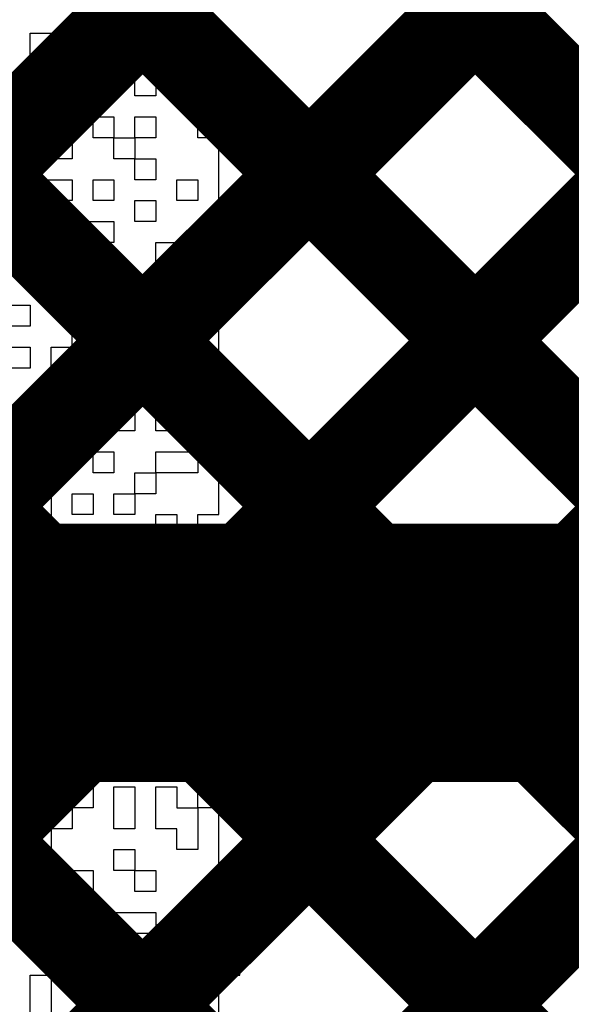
# Model space of a CAD drawing. Header units: millimetres. Extents: x 3.06 to 5.82, y 1.29 to 3.84.
# Tile 192 of 244: x 5.0383 to 5.0852, y 2.5881 to 2.6719. Entities that reach past the tile are written whole.
import ezdxf

# ---------------------------------------------------------------- set-up
doc = ezdxf.new("R2010")
doc.units = ezdxf.units.MM
doc.header["$MEASUREMENT"] = 0
for name, color, linetype in [('BottomLayer', 5, 'Continuous'), ('BottomOverlay', 54, 'Continuous'), ('TopLayer', 1, 'Continuous')]:
    doc.layers.add(name, color=color, linetype=linetype)

msp = doc.modelspace()

# ---------------------------------------------------------------- linework, layer by layer
at = {"layer": 'BottomLayer'}
for points, const_width in [([(4.789, 2.413121), (5.240879, 2.865)], 0.008), ([(4.789, 2.384836), (5.248, 2.843836)], 0.008), ([(4.902535, 2.819071), (5.702, 2.019607)], 0.008), ([(4.789, 2.356552), (5.248, 2.815552)], 0.008), ([(4.943715, 2.806176), (5.702, 2.047891)], 0.008), ([(4.889546, 2.803776), (5.702, 1.991322)], 0.008), ([(4.873539, 2.791499), (5.702, 1.963038)], 0.008), ([(4.789, 2.328268), (5.248, 2.787268)], 0.008), ([(4.789, 2.299983), (5.271403, 2.782386)], 0.008), ([(4.854232, 2.782522), (5.702, 1.934754)], 0.008), ([(4.995, 2.618), (5.489, 2.618)], 0.022)]:
    msp.add_lwpolyline(points, dxfattribs=dict(at, const_width=const_width))
at = {"layer": 'BottomOverlay'}
for p, q in [((5.044523, 2.670735), (5.044523, 2.672517)), ((5.046305, 2.672517), (5.046305, 2.670735)), ((5.053432, 2.670735), (5.053432, 2.672517)), ((5.039178, 2.668954), (5.039178, 2.670735)), ((5.039178, 2.670735), (5.04096, 2.670735)), ((5.04096, 2.670735), (5.04096, 2.668954)), ((5.042741, 2.668954), (5.042741, 2.670735)), ((5.042741, 2.670735), (5.044523, 2.670735)), ((5.046305, 2.670735), (5.044523, 2.670735)), ((5.044523, 2.670735), (5.044523, 2.668954)), ((5.048087, 2.668954), (5.048087, 2.670735)), ((5.048087, 2.670735), (5.049868, 2.670735)), ((5.049868, 2.670735), (5.049868, 2.668954)), ((5.055213, 2.670735), (5.053432, 2.670735)), ((5.055213, 2.668954), (5.055213, 2.670735)), ((5.039178, 2.667172), (5.039178, 2.668954)), ((5.04096, 2.668954), (5.04096, 2.667172)), ((5.044523, 2.668954), (5.042741, 2.668954)), ((5.044523, 2.667172), (5.044523, 2.668954)), ((5.044523, 2.668954), (5.046305, 2.668954)), ((5.046305, 2.668954), (5.046305, 2.667172)), ((5.048087, 2.667172), (5.048087, 2.668954)), ((5.049868, 2.668954), (5.049868, 2.667172)), ((5.055213, 2.667172), (5.055213, 2.668954)), ((5.04096, 2.667172), (5.039178, 2.667172)), ((5.042741, 2.66539), (5.042741, 2.667172)), ((5.042741, 2.667172), (5.044523, 2.667172)), ((5.046305, 2.667172), (5.044523, 2.667172)), ((5.044523, 2.667172), (5.044523, 2.66539)), ((5.048087, 2.66539), (5.048087, 2.667172)), ((5.049868, 2.667172), (5.049868, 2.66539)), ((5.053432, 2.66539), (5.053432, 2.667172)), ((5.053432, 2.667172), (5.055213, 2.667172)), ((5.04096, 2.663609), (5.04096, 2.66539)), ((5.04096, 2.66539), (5.042741, 2.66539)), ((5.044523, 2.66539), (5.042741, 2.66539)), ((5.042741, 2.66539), (5.042741, 2.663609)), ((5.049868, 2.66539), (5.048087, 2.66539)), ((5.055213, 2.66539), (5.053432, 2.66539)), ((5.055213, 2.663609), (5.055213, 2.66539)), ((5.037396, 2.663609), (5.039178, 2.663609)), ((5.039178, 2.663609), (5.039178, 2.661827)), ((5.042741, 2.663609), (5.04096, 2.663609)), ((5.044523, 2.661827), (5.044523, 2.663609)), ((5.044523, 2.663609), (5.046305, 2.663609)), ((5.046305, 2.663609), (5.046305, 2.661827)), ((5.048087, 2.661827), (5.048087, 2.663609)), ((5.048087, 2.663609), (5.049868, 2.663609)), ((5.049868, 2.663609), (5.049868, 2.661827)), ((5.053432, 2.661827), (5.053432, 2.663609)), ((5.053432, 2.663609), (5.055213, 2.663609)), ((5.039178, 2.661827), (5.039178, 2.660045)), ((5.04096, 2.660045), (5.04096, 2.661827)), ((5.04096, 2.661827), (5.042741, 2.661827)), ((5.042741, 2.661827), (5.042741, 2.660045)), ((5.046305, 2.661827), (5.044523, 2.661827)), ((5.046305, 2.660045), (5.046305, 2.661827)), ((5.046305, 2.661827), (5.048087, 2.661827)), ((5.049868, 2.661827), (5.048087, 2.661827)), ((5.048087, 2.661827), (5.048087, 2.660045)), ((5.055213, 2.661827), (5.053432, 2.661827)), ((5.055213, 2.660045), (5.055213, 2.661827)), ((5.039178, 2.660045), (5.037396, 2.660045)), ((5.042741, 2.660045), (5.04096, 2.660045)), ((5.048087, 2.660045), (5.046305, 2.660045)), ((5.048087, 2.658263), (5.048087, 2.660045)), ((5.048087, 2.660045), (5.049868, 2.660045)), ((5.049868, 2.660045), (5.049868, 2.658263)), ((5.055213, 2.658263), (5.055213, 2.660045)), ((5.039178, 2.656482), (5.039178, 2.658263)), ((5.039178, 2.658263), (5.042741, 2.658263)), ((5.042741, 2.658263), (5.042741, 2.656482)), ((5.044523, 2.656482), (5.044523, 2.658263)), ((5.044523, 2.658263), (5.046305, 2.658263)), ((5.046305, 2.658263), (5.046305, 2.656482)), ((5.049868, 2.658263), (5.048087, 2.658263)), ((5.05165, 2.656482), (5.05165, 2.658263)), ((5.05165, 2.658263), (5.053432, 2.658263)), ((5.053432, 2.658263), (5.053432, 2.656482)), ((5.055213, 2.656482), (5.055213, 2.658263)), ((5.042741, 2.656482), (5.039178, 2.656482)), ((5.046305, 2.656482), (5.044523, 2.656482)), ((5.048087, 2.6547), (5.048087, 2.656482)), ((5.048087, 2.656482), (5.049868, 2.656482)), ((5.049868, 2.656482), (5.049868, 2.6547)), ((5.053432, 2.656482), (5.05165, 2.656482)), ((5.055213, 2.6547), (5.055213, 2.656482)), ((5.042741, 2.652918), (5.042741, 2.6547)), ((5.042741, 2.6547), (5.046305, 2.6547)), ((5.046305, 2.6547), (5.046305, 2.652918)), ((5.049868, 2.6547), (5.048087, 2.6547)), ((5.055213, 2.652918), (5.055213, 2.6547)), ((5.037396, 2.652918), (5.039178, 2.652918)), ((5.039178, 2.652918), (5.039178, 2.651136)), ((5.046305, 2.652918), (5.042741, 2.652918)), ((5.049868, 2.651136), (5.049868, 2.652918)), ((5.049868, 2.652918), (5.05165, 2.652918)), ((5.05165, 2.652918), (5.05165, 2.651136)), ((5.055213, 2.651136), (5.055213, 2.652918)), ((5.039178, 2.651136), (5.037396, 2.651136)), ((5.039178, 2.649355), (5.039178, 2.651136)), ((5.039178, 2.651136), (5.04096, 2.651136)), ((5.04096, 2.651136), (5.04096, 2.649355)), ((5.042741, 2.649355), (5.042741, 2.651136)), ((5.042741, 2.651136), (5.046305, 2.651136)), ((5.046305, 2.651136), (5.046305, 2.649355)), ((5.05165, 2.651136), (5.049868, 2.651136)), ((5.055213, 2.649355), (5.055213, 2.651136)), ((5.04096, 2.649355), (5.039178, 2.649355)), ((5.046305, 2.649355), (5.042741, 2.649355)), ((5.048087, 2.647573), (5.048087, 2.649355)), ((5.048087, 2.649355), (5.049868, 2.649355)), ((5.049868, 2.649355), (5.049868, 2.647573)), ((5.053432, 2.647573), (5.053432, 2.649355)), ((5.053432, 2.649355), (5.055213, 2.649355)), ((5.037396, 2.647573), (5.039178, 2.647573)), ((5.039178, 2.647573), (5.039178, 2.645791)), ((5.044523, 2.645791), (5.044523, 2.647573)), ((5.044523, 2.647573), (5.046305, 2.647573)), ((5.046305, 2.647573), (5.046305, 2.645791)), ((5.049868, 2.647573), (5.048087, 2.647573)), ((5.049868, 2.645791), (5.049868, 2.647573)), ((5.049868, 2.647573), (5.053432, 2.647573)), ((5.055213, 2.647573), (5.053432, 2.647573)), ((5.053432, 2.647573), (5.053432, 2.645791)), ((5.055213, 2.645791), (5.055213, 2.647573)), ((5.039178, 2.645791), (5.037396, 2.645791)), ((5.042741, 2.64401), (5.042741, 2.645791)), ((5.042741, 2.645791), (5.044523, 2.645791)), ((5.046305, 2.645791), (5.046305, 2.64401)), ((5.05165, 2.645791), (5.049868, 2.645791)), ((5.05165, 2.64401), (5.05165, 2.645791)), ((5.053432, 2.645791), (5.053432, 2.64401)), ((5.055213, 2.64401), (5.055213, 2.645791)), ((5.037396, 2.64401), (5.039178, 2.64401)), ((5.039178, 2.64401), (5.039178, 2.642228)), ((5.04096, 2.642228), (5.04096, 2.64401)), ((5.04096, 2.64401), (5.042741, 2.64401)), ((5.046305, 2.64401), (5.042741, 2.64401)), ((5.042741, 2.64401), (5.042741, 2.642228)), ((5.046305, 2.642228), (5.046305, 2.64401)), ((5.046305, 2.64401), (5.048087, 2.64401)), ((5.048087, 2.64401), (5.048087, 2.642228)), ((5.049868, 2.642228), (5.049868, 2.64401)), ((5.049868, 2.64401), (5.05165, 2.64401)), ((5.053432, 2.64401), (5.05165, 2.64401)), ((5.05165, 2.64401), (5.05165, 2.642228)), ((5.055213, 2.642228), (5.055213, 2.64401)), ((5.039178, 2.642228), (5.037396, 2.642228)), ((5.042741, 2.642228), (5.04096, 2.642228)), ((5.048087, 2.642228), (5.046305, 2.642228)), ((5.05165, 2.642228), (5.049868, 2.642228)), ((5.055213, 2.640446), (5.055213, 2.642228)), ((5.055213, 2.638664), (5.055213, 2.640446)), ((5.037396, 2.638664), (5.039178, 2.638664)), ((5.039178, 2.638664), (5.039178, 2.636883)), ((5.04096, 2.636883), (5.04096, 2.638664)), ((5.04096, 2.638664), (5.042741, 2.638664)), ((5.042741, 2.638664), (5.042741, 2.636883)), ((5.044523, 2.636883), (5.044523, 2.638664)), ((5.044523, 2.638664), (5.048087, 2.638664)), ((5.048087, 2.638664), (5.048087, 2.636883)), ((5.049868, 2.636883), (5.049868, 2.638664)), ((5.049868, 2.638664), (5.055213, 2.638664)), ((5.039178, 2.636883), (5.037396, 2.636883)), ((5.042741, 2.636883), (5.04096, 2.636883)), ((5.042741, 2.635101), (5.042741, 2.636883)), ((5.042741, 2.636883), (5.044523, 2.636883)), ((5.048087, 2.636883), (5.044523, 2.636883)), ((5.044523, 2.636883), (5.044523, 2.635101)), ((5.055213, 2.636883), (5.049868, 2.636883)), ((5.055213, 2.635101), (5.055213, 2.636883)), ((5.039178, 2.633319), (5.039178, 2.635101)), ((5.039178, 2.635101), (5.04096, 2.635101)), ((5.04096, 2.635101), (5.04096, 2.633319)), ((5.044523, 2.635101), (5.042741, 2.635101)), ((5.044523, 2.633319), (5.044523, 2.635101)), ((5.044523, 2.635101), (5.046305, 2.635101)), ((5.046305, 2.635101), (5.046305, 2.633319)), ((5.049868, 2.633319), (5.049868, 2.635101)), ((5.049868, 2.635101), (5.053432, 2.635101)), ((5.053432, 2.635101), (5.053432, 2.633319)), ((5.056995, 2.635101), (5.055213, 2.635101)), ((5.056995, 2.633319), (5.056995, 2.635101)), ((5.04096, 2.633319), (5.039178, 2.633319)), ((5.046305, 2.633319), (5.044523, 2.633319)), ((5.048087, 2.631537), (5.048087, 2.633319)), ((5.048087, 2.633319), (5.049868, 2.633319)), ((5.053432, 2.633319), (5.049868, 2.633319)), ((5.049868, 2.633319), (5.049868, 2.631537)), ((5.055213, 2.631537), (5.055213, 2.633319)), ((5.055213, 2.633319), (5.056995, 2.633319)), ((5.039178, 2.629756), (5.039178, 2.631537)), ((5.039178, 2.631537), (5.04096, 2.631537)), ((5.04096, 2.631537), (5.04096, 2.629756)), ((5.042741, 2.629756), (5.042741, 2.631537)), ((5.042741, 2.631537), (5.044523, 2.631537)), ((5.044523, 2.631537), (5.044523, 2.629756)), ((5.046305, 2.629756), (5.046305, 2.631537)), ((5.046305, 2.631537), (5.048087, 2.631537)), ((5.049868, 2.631537), (5.048087, 2.631537)), ((5.048087, 2.631537), (5.048087, 2.629756)), ((5.055213, 2.629756), (5.055213, 2.631537)), ((5.039178, 2.627974), (5.039178, 2.629756)), ((5.04096, 2.629756), (5.04096, 2.627974)), ((5.044523, 2.629756), (5.042741, 2.629756)), ((5.048087, 2.629756), (5.046305, 2.629756)), ((5.049868, 2.627974), (5.049868, 2.629756)), ((5.049868, 2.629756), (5.05165, 2.629756)), ((5.05165, 2.629756), (5.05165, 2.627974)), ((5.053432, 2.627974), (5.053432, 2.629756)), ((5.053432, 2.629756), (5.055213, 2.629756)), ((5.04096, 2.627974), (5.039178, 2.627974)), ((5.042741, 2.626192), (5.042741, 2.627974)), ((5.042741, 2.627974), (5.046305, 2.627974)), ((5.046305, 2.627974), (5.046305, 2.626192)), ((5.05165, 2.627974), (5.049868, 2.627974)), ((5.055213, 2.627974), (5.053432, 2.627974)), ((5.055213, 2.626192), (5.055213, 2.627974)), ((5.039178, 2.624411), (5.039178, 2.626192)), ((5.039178, 2.626192), (5.04096, 2.626192)), ((5.04096, 2.626192), (5.04096, 2.624411)), ((5.044523, 2.626192), (5.042741, 2.626192)), ((5.044523, 2.624411), (5.044523, 2.626192)), ((5.046305, 2.626192), (5.046305, 2.624411)), ((5.048087, 2.624411), (5.048087, 2.626192)), ((5.048087, 2.626192), (5.049868, 2.626192)), ((5.049868, 2.626192), (5.049868, 2.624411)), ((5.055213, 2.624411), (5.055213, 2.626192)), ((5.04096, 2.624411), (5.039178, 2.624411)), ((5.04096, 2.622629), (5.04096, 2.624411)), ((5.04096, 2.624411), (5.042741, 2.624411)), ((5.042741, 2.624411), (5.042741, 2.622629)), ((5.046305, 2.624411), (5.044523, 2.624411)), ((5.049868, 2.624411), (5.048087, 2.624411)), ((5.053432, 2.622629), (5.053432, 2.624411)), ((5.053432, 2.624411), (5.055213, 2.624411)), ((5.042741, 2.622629), (5.04096, 2.622629)), ((5.048087, 2.620847), (5.048087, 2.622629)), ((5.048087, 2.622629), (5.049868, 2.622629)), ((5.049868, 2.622629), (5.049868, 2.620847)), ((5.055213, 2.622629), (5.053432, 2.622629)), ((5.055213, 2.620847), (5.055213, 2.622629)), ((5.037396, 2.620847), (5.039178, 2.620847)), ((5.039178, 2.620847), (5.039178, 2.619065)), ((5.04096, 2.619065), (5.04096, 2.620847)), ((5.04096, 2.620847), (5.042741, 2.620847)), ((5.042741, 2.620847), (5.042741, 2.619065)), ((5.046305, 2.619065), (5.046305, 2.620847)), ((5.046305, 2.620847), (5.048087, 2.620847)), ((5.049868, 2.620847), (5.048087, 2.620847)), ((5.048087, 2.620847), (5.048087, 2.619065)), ((5.053432, 2.619065), (5.053432, 2.620847)), ((5.053432, 2.620847), (5.055213, 2.620847)), ((5.039178, 2.619065), (5.039178, 2.617284)), ((5.04096, 2.617284), (5.04096, 2.619065)), ((5.042741, 2.619065), (5.042741, 2.617284)), ((5.044523, 2.617284), (5.044523, 2.619065)), ((5.044523, 2.619065), (5.046305, 2.619065)), ((5.048087, 2.619065), (5.048087, 2.617284)), ((5.055213, 2.619065), (5.053432, 2.619065)), ((5.055213, 2.617284), (5.055213, 2.619065)), ((5.039178, 2.617284), (5.037396, 2.617284)), ((5.042741, 2.617284), (5.04096, 2.617284)), ((5.048087, 2.617284), (5.044523, 2.617284)), ((5.048087, 2.615502), (5.048087, 2.617284)), ((5.048087, 2.617284), (5.049868, 2.617284)), ((5.049868, 2.617284), (5.049868, 2.615502)), ((5.055213, 2.615502), (5.055213, 2.617284)), ((5.042741, 2.61372), (5.042741, 2.615502)), ((5.042741, 2.615502), (5.044523, 2.615502)), ((5.044523, 2.615502), (5.044523, 2.61372)), ((5.049868, 2.615502), (5.048087, 2.615502)), ((5.05165, 2.61372), (5.05165, 2.615502)), ((5.05165, 2.615502), (5.053432, 2.615502)), ((5.053432, 2.615502), (5.053432, 2.61372)), ((5.055213, 2.61372), (5.055213, 2.615502)), ((5.039178, 2.611938), (5.039178, 2.61372)), ((5.039178, 2.61372), (5.04096, 2.61372)), ((5.04096, 2.61372), (5.04096, 2.611938)), ((5.044523, 2.61372), (5.042741, 2.61372)), ((5.044523, 2.611938), (5.044523, 2.61372)), ((5.044523, 2.61372), (5.046305, 2.61372)), ((5.046305, 2.61372), (5.046305, 2.611938)), ((5.048087, 2.611938), (5.048087, 2.61372)), ((5.048087, 2.61372), (5.049868, 2.61372)), ((5.049868, 2.61372), (5.049868, 2.611938)), ((5.053432, 2.61372), (5.05165, 2.61372)), ((5.055213, 2.611938), (5.055213, 2.61372)), ((5.039178, 2.610157), (5.039178, 2.611938)), ((5.04096, 2.611938), (5.04096, 2.610157)), ((5.042741, 2.610157), (5.042741, 2.611938)), ((5.042741, 2.611938), (5.044523, 2.611938)), ((5.046305, 2.611938), (5.044523, 2.611938)), ((5.044523, 2.611938), (5.044523, 2.610157)), ((5.048087, 2.610157), (5.048087, 2.611938)), ((5.049868, 2.611938), (5.049868, 2.610157)), ((5.055213, 2.610157), (5.055213, 2.611938)), ((5.04096, 2.610157), (5.039178, 2.610157)), ((5.044523, 2.610157), (5.042741, 2.610157)), ((5.044523, 2.608375), (5.044523, 2.610157)), ((5.044523, 2.610157), (5.046305, 2.610157)), ((5.046305, 2.610157), (5.046305, 2.608375)), ((5.049868, 2.610157), (5.048087, 2.610157)), ((5.055213, 2.608375), (5.055213, 2.610157)), ((5.039178, 2.606593), (5.039178, 2.608375)), ((5.039178, 2.608375), (5.04096, 2.608375)), ((5.04096, 2.608375), (5.04096, 2.606593)), ((5.046305, 2.608375), (5.044523, 2.608375)), ((5.055213, 2.606593), (5.055213, 2.608375)), ((5.04096, 2.606593), (5.039178, 2.606593)), ((5.04096, 2.604811), (5.04096, 2.606593)), ((5.04096, 2.606593), (5.044523, 2.606593)), ((5.044523, 2.606593), (5.044523, 2.604811)), ((5.046305, 2.604811), (5.046305, 2.606593)), ((5.046305, 2.606593), (5.048087, 2.606593)), ((5.048087, 2.606593), (5.048087, 2.604811)), ((5.049868, 2.604811), (5.049868, 2.606593)), ((5.049868, 2.606593), (5.05165, 2.606593)), ((5.05165, 2.606593), (5.05165, 2.604811)), ((5.053432, 2.604811), (5.053432, 2.606593)), ((5.053432, 2.606593), (5.055213, 2.606593)), ((5.04096, 2.60303), (5.04096, 2.604811)), ((5.044523, 2.604811), (5.042741, 2.604811)), ((5.042741, 2.604811), (5.042741, 2.60303)), ((5.046305, 2.60303), (5.046305, 2.604811)), ((5.048087, 2.604811), (5.048087, 2.60303)), ((5.049868, 2.60303), (5.049868, 2.604811)), ((5.05165, 2.604811), (5.053432, 2.604811)), ((5.055213, 2.604811), (5.053432, 2.604811)), ((5.053432, 2.604811), (5.053432, 2.60303)), ((5.055213, 2.60303), (5.055213, 2.604811)), ((5.039178, 2.601248), (5.039178, 2.60303)), ((5.039178, 2.60303), (5.04096, 2.60303)), ((5.042741, 2.60303), (5.04096, 2.60303)), ((5.04096, 2.60303), (5.04096, 2.601248)), ((5.048087, 2.60303), (5.046305, 2.60303)), ((5.05165, 2.60303), (5.049868, 2.60303)), ((5.05165, 2.601248), (5.05165, 2.60303)), ((5.053432, 2.60303), (5.053432, 2.601248)), ((5.055213, 2.601248), (5.055213, 2.60303)), ((5.04096, 2.601248), (5.039178, 2.601248)), ((5.046305, 2.599466), (5.046305, 2.601248)), ((5.046305, 2.601248), (5.048087, 2.601248)), ((5.048087, 2.601248), (5.048087, 2.599466)), ((5.053432, 2.601248), (5.05165, 2.601248)), ((5.055213, 2.599466), (5.055213, 2.601248)), ((5.039178, 2.597684), (5.039178, 2.599466)), ((5.039178, 2.599466), (5.04096, 2.599466)), ((5.04096, 2.599466), (5.04096, 2.597684)), ((5.042741, 2.597684), (5.042741, 2.599466)), ((5.042741, 2.599466), (5.044523, 2.599466)), ((5.044523, 2.599466), (5.044523, 2.597684)), ((5.048087, 2.599466), (5.046305, 2.599466)), ((5.048087, 2.597684), (5.048087, 2.599466)), ((5.048087, 2.599466), (5.049868, 2.599466)), ((5.049868, 2.599466), (5.049868, 2.597684)), ((5.055213, 2.597684), (5.055213, 2.599466)), ((5.035614, 2.597684), (5.039178, 2.597684)), ((5.04096, 2.597684), (5.039178, 2.597684)), ((5.039178, 2.597684), (5.039178, 2.595903)), ((5.044523, 2.597684), (5.042741, 2.597684)), ((5.049868, 2.597684), (5.048087, 2.597684)), ((5.055213, 2.595903), (5.055213, 2.597684)), ((5.039178, 2.595903), (5.035614, 2.595903)), ((5.042741, 2.594121), (5.042741, 2.595903)), ((5.042741, 2.595903), (5.044523, 2.595903)), ((5.044523, 2.595903), (5.044523, 2.594121)), ((5.046305, 2.594121), (5.046305, 2.595903)), ((5.046305, 2.595903), (5.049868, 2.595903)), ((5.049868, 2.595903), (5.049868, 2.594121)), ((5.05165, 2.594121), (5.05165, 2.595903)), ((5.05165, 2.595903), (5.055213, 2.595903)), ((5.039178, 2.592339), (5.039178, 2.594121)), ((5.039178, 2.594121), (5.04096, 2.594121)), ((5.04096, 2.594121), (5.04096, 2.592339)), ((5.044523, 2.594121), (5.042741, 2.594121)), ((5.049868, 2.594121), (5.046305, 2.594121)), ((5.055213, 2.594121), (5.05165, 2.594121)), ((5.055213, 2.592339), (5.055213, 2.594121)), ((5.04096, 2.592339), (5.039178, 2.592339)), ((5.04096, 2.590558), (5.04096, 2.592339)), ((5.04096, 2.592339), (5.042741, 2.592339)), ((5.042741, 2.592339), (5.042741, 2.590558)), ((5.046305, 2.590558), (5.046305, 2.592339)), ((5.046305, 2.592339), (5.048087, 2.592339)), ((5.048087, 2.592339), (5.048087, 2.590558)), ((5.049868, 2.590558), (5.049868, 2.592339)), ((5.049868, 2.592339), (5.053432, 2.592339)), ((5.053432, 2.592339), (5.053432, 2.590558)), ((5.056995, 2.592339), (5.055213, 2.592339)), ((5.056995, 2.590558), (5.056995, 2.592339)), ((5.039178, 2.588776), (5.039178, 2.590558)), ((5.039178, 2.590558), (5.04096, 2.590558)), ((5.042741, 2.590558), (5.04096, 2.590558)), ((5.04096, 2.590558), (5.04096, 2.588776)), ((5.042741, 2.588776), (5.042741, 2.590558)), ((5.042741, 2.590558), (5.044523, 2.590558)), ((5.044523, 2.590558), (5.044523, 2.588776)), ((5.048087, 2.590558), (5.046305, 2.590558)), ((5.049868, 2.588776), (5.049868, 2.590558)), ((5.053432, 2.590558), (5.05165, 2.590558)), ((5.05165, 2.590558), (5.05165, 2.588776)), ((5.055213, 2.588776), (5.055213, 2.590558)), ((5.055213, 2.590558), (5.056995, 2.590558)), ((5.039178, 2.586994), (5.039178, 2.588776)), ((5.04096, 2.588776), (5.04096, 2.586994)), ((5.044523, 2.588776), (5.042741, 2.588776)), ((5.046305, 2.586994), (5.046305, 2.588776)), ((5.046305, 2.588776), (5.048087, 2.588776)), ((5.048087, 2.588776), (5.048087, 2.586994)), ((5.05165, 2.588776), (5.049868, 2.588776)), ((5.055213, 2.586994), (5.055213, 2.588776))]:
    msp.add_line(p, q, dxfattribs=at)
at = {"layer": 'TopLayer', "const_width": 0.008}
for points in [[(4.861038, 2.804), (5.146038, 2.519)], [(4.889322, 2.804), (5.174322, 2.519)], [(4.917607, 2.804), (5.202607, 2.519)], [(4.945891, 2.804), (5.230891, 2.519)], [(4.852202, 2.784552), (5.117754, 2.519)], [(4.894879, 2.519), (5.144139, 2.76826)], [(4.923164, 2.519), (5.172423, 2.76826)], [(4.951448, 2.519), (5.200708, 2.76826)], [(4.979732, 2.519), (5.228992, 2.76826)], [(5.008017, 2.519), (5.257276, 2.76826)]]:
    msp.add_lwpolyline(points, dxfattribs=at)

doc.saveas('drawing.dxf')
